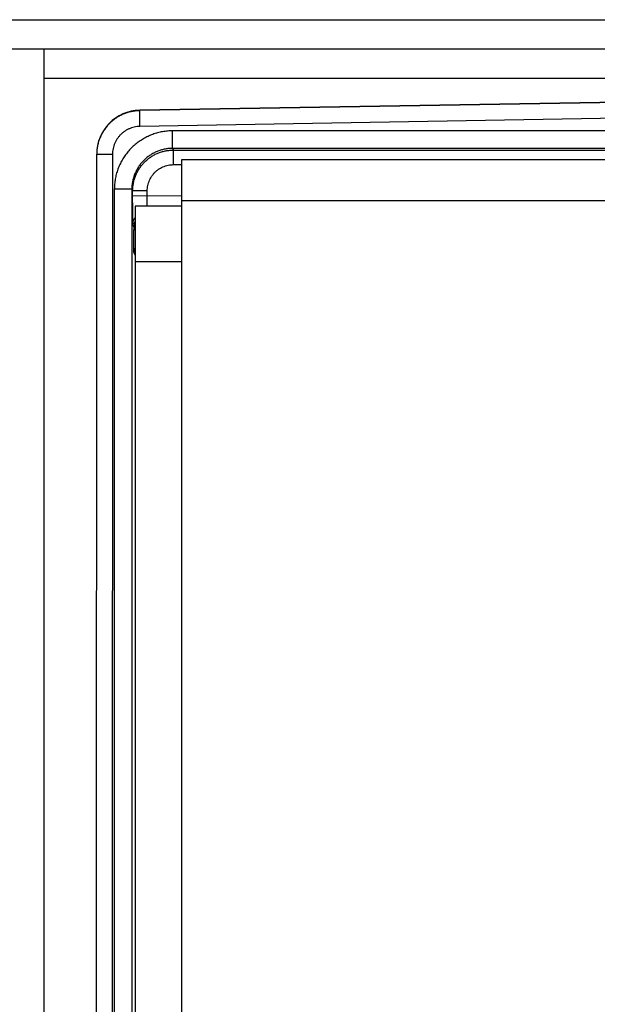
# Model space of a CAD drawing. Header units: inches. Extents: x 0 to 22, y 0 to 17.
# Tile 11 of 26: x 6 to 6.9, y 10.8 to 12.5. Entities that reach past the tile are written whole.
import ezdxf

# ---------------------------------------------------------------- set-up
doc = ezdxf.new("R2010")
doc.units = ezdxf.units.IN
doc.header["$LTSCALE"] = 1.21
doc.header["$MEASUREMENT"] = 0
doc.layers.get('0').update_dxf_attribs({"linetype": 'CONTINUOUS'})

msp = doc.modelspace()

# ---------------------------------------------------------------- linework, layer by layer
at = {"color": 7, "linetype": 'CONTINUOUS'}
for p, q in [((4.2018, 12.4893), (7.7108, 12.4893)), ((4.2018, 12.4393), (7.7108, 12.4393)), ((5.9935, 9.1873), (5.9935, 12.4393)), ((5.9935, 12.3893), (7.1452, 12.3893)), ((7.7066, 12.3608), (6.1571, 12.3341)), ((7.7066, 12.3603), (6.1571, 12.3335)), ((6.1571, 12.3335), (6.1571, 12.3341)), ((6.1575, 12.3065), (6.1571, 12.3335)), ((7.7573, 12.3341), (6.1575, 12.3065)), ((6.2136, 12.2689), (6.2136, 12.2989)), ((7.7619, 12.2986), (6.2136, 12.2989)), ((6.2136, 12.2689), (6.215, 12.266)), ((7.7618, 12.2686), (6.2136, 12.2689)), ((6.215, 12.241), (6.215, 12.266)), ((6.215, 12.266), (8.0978, 12.2657)), ((6.0828, 9.3475), (6.0834, 12.2591)), ((6.1104, 12.2585), (6.0834, 12.2586)), ((6.1104, 12.2585), (6.1098, 9.3481)), ((6.2288, 9.3568), (6.2294, 12.2498)), ((6.2294, 12.2498), (8.1244, 12.2494)), ((6.215, 12.241), (6.2294, 12.241)), ((6.1136, 12.1989), (6.1131, 9.4077)), ((6.1436, 12.1989), (6.1136, 12.1989)), ((6.1436, 12.1989), (6.1431, 9.4077)), ((6.1436, 12.1989), (6.145, 12.196)), ((6.145, 12.1874), (6.145, 12.196)), ((6.17, 12.196), (6.145, 12.196)), ((6.17, 12.1874), (6.17, 12.196)), ((6.2294, 12.1873), (6.145, 12.1874)), ((6.2294, 12.1798), (8.2034, 12.1794)), ((6.1494, 12.1698), (6.1488, 9.4368)), ((6.2294, 12.1698), (6.1494, 12.1698)), ((6.1455, 12.1374), (6.147, 12.1342)), ((6.147, 12.1342), (6.147, 12.1294)), ((6.147, 12.1342), (6.1493, 12.1342)), ((6.147, 12.1294), (6.1493, 12.1294)), ((6.1474, 12.0895), (6.1493, 12.0855)), ((6.2293, 12.0748), (6.1493, 12.0748))]:
    msp.add_line(p, q, dxfattribs=at)
msp.add_arc((6.1584, 12.2591), 0.075, 90.9888, 179.9888, dxfattribs=at)
for points, knots in [([(6.1571, 12.3335), (6.1548, 12.3335), (6.1502, 12.3332), (6.1434, 12.3321), (6.1368, 12.3305), (6.1303, 12.3282), (6.1241, 12.3254), (6.1181, 12.3219), (6.1125, 12.318), (6.1073, 12.3136), (6.1025, 12.3087), (6.0981, 12.3034), (6.0943, 12.2977), (6.091, 12.2917), (6.0882, 12.2854), (6.0861, 12.2789), (6.0845, 12.2722), (6.0836, 12.2656), (6.0834, 12.2612), (6.0834, 12.2591)], [0, 0, 0, 0, 0.059146, 0.118256, 0.177366, 0.236451, 0.295536, 0.354683, 0.413724, 0.472764, 0.531911, 0.591014, 0.650118, 0.709254, 0.768382, 0.827522, 0.886567, 0.945612, 1, 1, 1, 1]), ([(6.1575, 12.3065), (6.1559, 12.3065), (6.1526, 12.3063), (6.1477, 12.3054), (6.1429, 12.3041), (6.1383, 12.3022), (6.1339, 12.2999), (6.1297, 12.2972), (6.1259, 12.294), (6.1224, 12.2904), (6.1193, 12.2865), (6.1166, 12.2824), (6.1144, 12.2779), (6.1126, 12.2733), (6.1113, 12.2684), (6.1105, 12.2635), (6.1104, 12.2602), (6.1104, 12.2585)], [0, 0, 0, 0, 0.066668, 0.133313, 0.199942, 0.266567, 0.333263, 0.399913, 0.466529, 0.533231, 0.59983, 0.666552, 0.733211, 0.799835, 0.86643, 0.93309, 1, 1, 1, 1]), ([(6.2136, 12.2989), (6.2107, 12.2989), (6.2049, 12.2986), (6.1963, 12.2975), (6.1877, 12.2956), (6.1794, 12.293), (6.1713, 12.2896), (6.1636, 12.2856), (6.1562, 12.2809), (6.1493, 12.2756), (6.1428, 12.2697), (6.1369, 12.2633), (6.1316, 12.2563), (6.1269, 12.249), (6.1229, 12.2412), (6.1195, 12.2331), (6.1169, 12.2248), (6.115, 12.2163), (6.1139, 12.2076), (6.1136, 12.2018), (6.1136, 12.1989)], [0, 0, 0, 0, 0.055431, 0.111012, 0.166554, 0.22213, 0.277698, 0.333235, 0.38885, 0.444381, 0.499949, 0.555523, 0.611055, 0.666676, 0.722223, 0.777796, 0.833385, 0.88894, 0.944541, 1, 1, 1, 1]), ([(6.2136, 12.2689), (6.2115, 12.2689), (6.2072, 12.2687), (6.2007, 12.2678), (6.1944, 12.2663), (6.1883, 12.2642), (6.1824, 12.2616), (6.1767, 12.2585), (6.1714, 12.2548), (6.1664, 12.2507), (6.1618, 12.2461), (6.1577, 12.2411), (6.154, 12.2358), (6.1509, 12.2301), (6.1483, 12.2242), (6.1462, 12.2181), (6.1447, 12.2118), (6.1438, 12.2054), (6.1436, 12.201), (6.1436, 12.1989)], [0, 0, 0, 0, 0.058826, 0.117647, 0.176482, 0.23532, 0.294137, 0.352954, 0.411741, 0.470507, 0.529287, 0.588068, 0.646873, 0.705713, 0.764555, 0.823416, 0.882278, 0.941137, 1, 1, 1, 1]), ([(6.145, 12.196), (6.145, 12.1982), (6.1452, 12.2025), (6.1461, 12.2089), (6.1476, 12.2152), (6.1497, 12.2214), (6.1523, 12.2273), (6.1554, 12.2329), (6.1591, 12.2383), (6.1632, 12.2433), (6.1678, 12.2478), (6.1728, 12.252), (6.1781, 12.2556), (6.1838, 12.2588), (6.1897, 12.2614), (6.1959, 12.2635), (6.2022, 12.2649), (6.2086, 12.2658), (6.2129, 12.266), (6.215, 12.266)], [0, 0, 0, 0, 0.058876, 0.117677, 0.17647, 0.235294, 0.294112, 0.352978, 0.41179, 0.470542, 0.529357, 0.58821, 0.647068, 0.705911, 0.764679, 0.823476, 0.882333, 0.941158, 1, 1, 1, 1]), ([(6.17, 12.196), (6.17, 12.1976), (6.1702, 12.2008), (6.1709, 12.2054), (6.1722, 12.21), (6.1739, 12.2144), (6.176, 12.2186), (6.1786, 12.2226), (6.1815, 12.2262), (6.1849, 12.2296), (6.1885, 12.2325), (6.1925, 12.2351), (6.1967, 12.2372), (6.2011, 12.2389), (6.2057, 12.2401), (6.2103, 12.2409), (6.2135, 12.241), (6.215, 12.241)], [0, 0, 0, 0, 0.066923, 0.133596, 0.200202, 0.266831, 0.333494, 0.400221, 0.466817, 0.533519, 0.60013, 0.666775, 0.733476, 0.800097, 0.866728, 0.933368, 1, 1, 1, 1]), ([(6.1455, 12.1374), (6.1454, 12.1375), (6.1454, 12.1379), (6.1453, 12.1388), (6.1453, 12.1402), (6.1453, 12.1421), (6.1452, 12.1445), (6.1452, 12.1474), (6.1452, 12.1507), (6.1451, 12.1543), (6.1451, 12.1584), (6.1451, 12.1627), (6.1451, 12.1673), (6.1451, 12.1721), (6.145, 12.1771), (6.145, 12.1822), (6.145, 12.1856), (6.145, 12.1874)], [0, 0, 0, 0, 0.007216, 0.025031, 0.053296, 0.091688, 0.139821, 0.197175, 0.263109, 0.336975, 0.417899, 0.505108, 0.597583, 0.694385, 0.794458, 0.896744, 1, 1, 1, 1]), ([(6.1702, 12.1698), (6.1702, 12.1702), (6.1701, 12.1713), (6.1701, 12.1734), (6.1701, 12.1759), (6.1701, 12.1786), (6.17, 12.1815), (6.17, 12.1844), (6.17, 12.1864), (6.17, 12.1874)], [0, 0, 0, 0, 0.065119, 0.199727, 0.345678, 0.50095, 0.663238, 0.830317, 1, 1, 1, 1]), ([(6.1455, 12.1374), (6.1455, 12.1384), (6.1456, 12.1404), (6.1461, 12.1434), (6.147, 12.1463), (6.1481, 12.1487), (6.149, 12.1501), (6.1493, 12.1507)], [0, 0, 0, 0, 0.214627, 0.429258, 0.643894, 0.858534, 1, 1, 1, 1]), ([(6.1493, 12.1446), (6.1491, 12.1441), (6.1485, 12.1426), (6.1477, 12.1402), (6.1472, 12.1372), (6.147, 12.1352), (6.147, 12.1342)], [0, 0, 0, 0, 0.15522, 0.437249, 0.718626, 1, 1, 1, 1]), ([(6.1474, 12.0895), (6.1473, 12.0895), (6.1474, 12.0899), (6.1473, 12.0906), (6.1473, 12.0917), (6.1472, 12.0932), (6.1472, 12.0952), (6.1472, 12.0974), (6.1471, 12.1001), (6.1471, 12.103), (6.1471, 12.1062), (6.1471, 12.1097), (6.1471, 12.1134), (6.1471, 12.1173), (6.147, 12.1213), (6.147, 12.1253), (6.147, 12.1281), (6.147, 12.1294)], [0, 0, 0, 0, 0.007197, 0.025007, 0.053255, 0.091653, 0.139775, 0.197124, 0.263081, 0.336917, 0.417884, 0.505072, 0.597564, 0.694393, 0.794452, 0.896789, 1, 1, 1, 1]), ([(6.1474, 12.0895), (6.1474, 12.0903), (6.1475, 12.0919), (6.1479, 12.0942), (6.1486, 12.0963), (6.1491, 12.0975), (6.1493, 12.098)], [0, 0, 0, 0, 0.272504, 0.545014, 0.81753, 1, 1, 1, 1])]:
    msp.add_open_spline(points, degree=3, knots=knots, dxfattribs=at)
msp.add_open_spline([(6.0834, 12.2591), (6.0834, 12.2589), (6.0834, 12.2587), (6.0834, 12.2586)], degree=3, dxfattribs=at)

doc.saveas('drawing.dxf')
